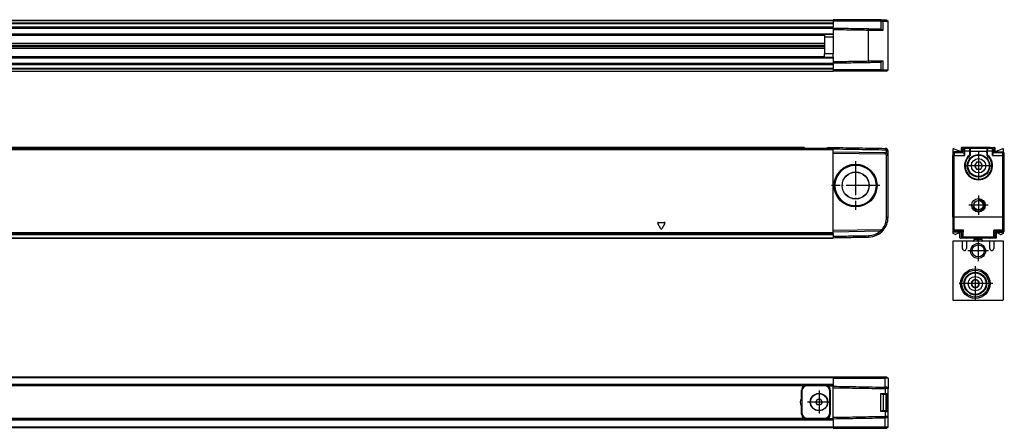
# Model space of a CAD drawing. Header units: millimetres. Extents: x -500 to 879, y -326 to 328.
# Tile 19 of 19: x 529 to 879, y 72 to 217. Entities that reach past the tile are written whole.
import ezdxf

# ---------------------------------------------------------------- set-up
doc = ezdxf.new("R2010")
doc.units = ezdxf.units.MM
doc.linetypes.add('DOT_CENTER', pattern=[14, 12, -1, 0, -1])
doc.layers.add('1', color=7, linetype='Continuous')

# ---------------------------------------------------------------- blocks, each defined once
blk = doc.blocks.new('REGLA_S-520-T__1', base_point=(179.5, 198.35))
at = {"color": 7, "linetype": 'Continuous'}
for p, q in [((818, 216.35), (289, 216.35)), ((289, 213.81), (818, 213.81)), ((835.05, 216.65), (818, 216.65)), ((818, 216.35), (818, 216.65)), ((818, 216.25), (818, 216.35)), ((818, 216.25), (818, 216.15)), ((835.06, 216.15), (818, 216.15)), ((818, 216.15), (818, 215.53)), ((818, 215.53), (818, 215.35)), ((818, 215.35), (818, 214.09)), ((818, 213.81), (818, 214.09)), ((818, 213.81), (818, 213.7)), ((818, 213.7), (818, 213.61)), ((818, 213.61), (818, 213.2)), ((834.74, 213.41), (835.06, 213.19)), ((835.05, 216.65), (835.42, 216.65)), ((835.06, 216.15), (835.8, 216.15)), ((835.42, 216.65), (837, 216.65)), ((835.8, 216.15), (837.5, 216.15)), ((837, 216.65), (837.5, 216.15)), ((837.5, 198.85), (837.5, 216.15)), ((818, 211.38), (289, 211.38)), ((815, 211.38), (815, 210.43)), ((818, 210.45), (815, 210.43)), ((815, 210.43), (815, 204.57)), ((818, 213.2), (818, 211.58)), ((818, 211.38), (818, 211.58)), ((818, 211.38), (818, 210.45)), ((289, 208.3), (815, 208.3)), ((289, 207.64), (815, 207.64)), ((815, 207.35), (289, 207.35)), ((815, 207.06), (289, 207.06)), ((815, 206.4), (289, 206.4)), ((289, 203.32), (818, 203.32)), ((815, 203.32), (815, 204.57)), ((818, 204.55), (815, 204.57)), ((818, 203.32), (818, 204.55)), ((818, 203.32), (818, 203.12)), ((818, 203.12), (818, 201.8)), ((818, 200.89), (289, 200.89)), ((818, 201.8), (818, 201.3)), ((818, 201.3), (818, 201.09)), ((818, 200.89), (818, 201.09)), ((818, 200.89), (818, 200.61)), ((818, 200.61), (818, 199.35)), ((818, 199.17), (818, 199.35)), ((834.74, 201.59), (835.06, 201.81)), ((289, 198.35), (818, 198.35)), ((818, 199.17), (818, 198.85)), ((835.06, 198.85), (818, 198.85)), ((818, 198.85), (818, 198.45)), ((818, 198.45), (818, 198.4)), ((818, 198.4), (818.05, 198.4)), ((818, 198.4), (818, 198.35)), ((818.05, 198.4), (818.05, 198.35)), ((835.05, 198.35), (818.05, 198.35)), ((835.42, 198.35), (835.05, 198.35)), ((835.06, 198.85), (835.8, 198.85)), ((837, 198.35), (835.42, 198.35)), ((835.8, 198.85), (837.5, 198.85)), ((837, 198.35), (837.5, 198.85))]:
    blk.add_line(p, q, dxfattribs=at)
at = {"color": 3, "linetype": 'Continuous'}
for p, q in [((818, 216.25), (289, 216.25)), ((289, 215.53), (818, 215.53)), ((289, 215.35), (818, 215.35)), ((289, 214.09), (818, 214.09)), ((289, 213.61), (818, 213.61)), ((830.62, 212.98), (830.62, 213.48)), ((835.05, 216.65), (835.06, 216.15)), ((835.06, 213.19), (835.06, 216.15)), ((835.8, 216.15), (835.42, 216.65)), ((835.8, 212.89), (835.8, 216.15)), ((818, 211.58), (289, 211.58)), ((289, 211.24), (815, 211.24)), ((815, 211.04), (289, 211.04)), ((818, 210.45), (818, 204.55)), ((830.62, 202.02), (830.62, 212.98)), ((289, 203.66), (815, 203.66)), ((815, 203.46), (289, 203.46)), ((289, 203.12), (818, 203.12)), ((818, 201.09), (289, 201.09)), ((818, 200.61), (289, 200.61)), ((818, 199.35), (289, 199.35)), ((830.62, 202.02), (830.62, 201.52)), ((835.06, 198.85), (835.06, 201.81)), ((835.8, 198.85), (835.8, 202.11)), ((818, 199.17), (289, 199.17)), ((289, 198.45), (818, 198.45)), ((835.05, 198.35), (835.06, 198.85)), ((835.42, 198.35), (835.8, 198.85))]:
    blk.add_line(p, q, dxfattribs=at)
at = {"color": 7, "linetype": 'Continuous'}
for points, knots in [([(818, 213.7), (819.05, 213.68), (821.15, 213.65), (824.31, 213.59), (827.46, 213.53), (829.57, 213.5), (830.62, 213.48)], [0, 0, 0, 0, 3.15166, 6.30332, 9.463578, 12.623077, 12.623077, 12.623077, 12.623077]), ([(830.62, 213.48), (831.07, 213.47), (831.95, 213.46), (833.09, 213.44), (834.01, 213.42), (834.5, 213.41), (834.74, 213.41)], [0, 0, 0, 0, 1.348748, 2.635871, 3.411692, 4.119118, 4.119118, 4.119118, 4.119118]), ([(818, 213.2), (819.05, 213.18), (821.15, 213.15), (824.31, 213.09), (827.46, 213.03), (829.57, 213), (830.62, 212.98)], [0, 0, 0, 0, 3.15166, 6.30332, 9.463704, 12.624084, 12.624084, 12.624084, 12.624084]), ([(830.62, 212.98), (831.11, 212.97), (832.05, 212.96), (833.4, 212.93), (834.61, 212.91), (835.35, 212.9), (835.69, 212.89)], [0, 0, 0, 0, 1.45285, 2.839722, 4.039971, 5.07247, 5.07247, 5.07247, 5.07247]), ([(835.69, 212.89), (835.65, 212.91), (835.56, 212.93), (835.43, 212.98), (835.26, 213.06), (835.13, 213.14), (835.06, 213.19)], [0, 0, 0, 0, 0.147767, 0.2645368, 0.4350967, 0.7069591, 0.7069591, 0.7069591, 0.7069591]), ([(835.69, 212.89), (835.71, 212.89), (835.75, 212.89), (835.78, 212.89), (835.8, 212.89)], [0, 0, 0, 0, 0.0523112, 0.1039865, 0.1039865, 0.1039865, 0.1039865]), ([(818, 201.8), (819.05, 201.82), (821.15, 201.85), (824.31, 201.91), (827.46, 201.97), (829.57, 202), (830.62, 202.02)], [0, 0, 0, 0, 3.15166, 6.30332, 9.463704, 12.624084, 12.624084, 12.624084, 12.624084]), ([(818, 201.3), (819.05, 201.32), (821.15, 201.35), (824.31, 201.41), (827.46, 201.47), (829.57, 201.5), (830.62, 201.52)], [0, 0, 0, 0, 3.15166, 6.30332, 9.463578, 12.623077, 12.623077, 12.623077, 12.623077]), ([(830.62, 202.02), (831.11, 202.03), (832.05, 202.04), (833.4, 202.07), (834.61, 202.09), (835.36, 202.1), (835.71, 202.1)], [0, 0, 0, 0, 1.45285, 2.839722, 4.047794, 5.085555, 5.085555, 5.085555, 5.085555]), ([(830.62, 201.52), (831.07, 201.53), (831.95, 201.54), (833.09, 201.56), (834.01, 201.58), (834.5, 201.59), (834.74, 201.59)], [0, 0, 0, 0, 1.348748, 2.635871, 3.411692, 4.119118, 4.119118, 4.119118, 4.119118]), ([(835.06, 201.81), (835.11, 201.84), (835.23, 201.92), (835.41, 202.01), (835.58, 202.07), (835.67, 202.09), (835.71, 202.1)], [0, 0, 0, 0, 0.1862189, 0.442405, 0.588963, 0.7176325, 0.7176325, 0.7176325, 0.7176325]), ([(835.71, 202.1), (835.71, 202.1), (835.73, 202.11), (835.75, 202.11), (835.77, 202.11), (835.79, 202.11), (835.8, 202.11)], [0, 0, 0, 0, 0.02214922, 0.04363428, 0.06726624, 0.09004995, 0.09004995, 0.09004995, 0.09004995])]:
    blk.add_open_spline(points, degree=3, knots=knots, dxfattribs=at)
blk = doc.blocks.new('REGLA_S2-520-T__3', base_point=(179.5, 198.35))
blk.add_blockref('REGLA_S-520-T__1', (179.5, 198.35))
blk = doc.blocks.new('Bottom4', base_point=(283.5, 207.5))
blk.add_blockref('REGLA_S2-520-T__3', (179.5, 198.35))
blk = doc.blocks.new('REGLA_S-520-T__5', base_point=(179.5, 139.15))
at = {"color": 7, "linetype": 'Continuous'}
for p, q in [((807.54, 171.35), (209.46, 171.35)), ((816.26, 171.35), (818, 171.35)), ((818, 171.35), (818, 171.15)), ((199, 170.85), (818, 170.85)), ((807.83, 171.15), (807.83, 170.86)), ((807.83, 171.15), (808.9, 171.15)), ((808.9, 171.15), (814.9, 171.15)), ((814.9, 171.15), (815.97, 171.15)), ((815.97, 171.15), (815.97, 170.86)), ((818, 171.15), (818, 170.85)), ((818, 170.85), (818, 170.66)), ((818, 169.85), (818, 170.66)), ((818, 169.85), (836.52, 169.53)), ((818, 169.35), (818, 169.85)), ((818, 141.85), (818, 169.35)), ((818, 169.35), (836.51, 169.03)), ((837, 146.57), (837, 168.53)), ((837.5, 168.53), (837.5, 170.03)), ((837.5, 146.57), (837.5, 168.53)), ((199, 140.43), (818, 140.43)), ((835.05, 142.15), (818, 141.85)), ((818, 141.35), (818, 141.85)), ((834.74, 141.64), (818, 141.35)), ((818, 141.05), (818, 141.35)), ((818, 140.88), (818, 141.05)), ((818, 140.88), (818, 140.46)), ((818, 140.46), (818, 140.43)), ((818, 140.43), (818, 139.85)), ((835.06, 141.65), (834.74, 141.64)), ((199, 139.15), (818, 139.15)), ((818, 139.85), (818, 139.35)), ((818, 139.35), (818, 139.15))]:
    blk.add_line(p, q, dxfattribs=at)
at = {"color": 3, "linetype": 'Continuous'}
for p, q in [((199, 170.66), (818, 170.66)), ((807.83, 171.15), (209.17, 171.15)), ((808.9, 170.86), (808.9, 171.15)), ((814.9, 170.86), (814.9, 171.15)), ((815.97, 171.15), (818, 171.15)), ((836.52, 171.03), (836.51, 170.53)), ((836.51, 169.03), (836.52, 169.53)), ((837.5, 170.03), (837, 170.03)), ((837.5, 168.53), (837, 168.53)), ((756.78, 142.53), (755.72, 144.37)), ((755.93, 144.75), (758.07, 144.75)), ((758.28, 144.37), (757.22, 142.53)), ((837, 146.57), (837.5, 146.57)), ((818, 141.05), (199, 141.05)), ((818, 140.88), (199, 140.88)), ((199, 140.46), (818, 140.46)), ((830.62, 139.57), (830.62, 140.07)), ((835.05, 142.15), (835.06, 141.65)), ((835.8, 141.99), (835.42, 142.32)), ((199, 139.35), (818, 139.35))]:
    blk.add_line(p, q, dxfattribs=at)
at = {"color": 7, "linetype": 'Continuous'}
for radius in [7.61, 7.35, 7.25, 4.8, 4.75]:
    blk.add_circle((826, 157.85), radius, dxfattribs=at)
for centre, radius, start, end in [((836.5, 170.03), 0.5, 0.0047, 88.4923), ((836.5, 168.53), 0.5, 0, 89), ((836.5, 170.03), 1, 360, 89), ((836.5, 168.53), 1, 59.995, 89), ((836.5, 168.53), 1, 0, 59.995), ((830.5, 146.57), 6.5, 319.1858, 360), ((830.5, 146.57), 7, 319.1858, 360), ((830.5, 146.57), 7, 271, 319.1858), ((830.5, 146.57), 6.5, 271.0675, 310.7109), ((835.04, 142.65), 0.5, 271, 319.1858), ((835.04, 142.65), 1, 271, 319.1858)]:
    blk.add_arc(centre, radius, start, end, dxfattribs=at)
at = {"color": 3, "linetype": 'Continuous'}
for centre, start, end in [((755.93, 144.5), 90, 210), ((758.07, 144.5), 330, 90), ((757, 142.65), 210, 330)]:
    blk.add_arc(centre, 0.25, start, end, dxfattribs=at)
at = {"color": 7, "linetype": 'Continuous'}
for points, knots in [([(807.83, 171.15), (807.82, 171.18), (807.8, 171.25), (807.72, 171.3), (807.63, 171.34), (807.57, 171.35), (807.54, 171.35)], [0, 0, 0, 0, 0.0950945, 0.2040772, 0.2937684, 0.3846964, 0.3846964, 0.3846964, 0.3846964]), ([(815.97, 171.15), (815.98, 171.18), (816, 171.25), (816.08, 171.3), (816.17, 171.34), (816.23, 171.35), (816.26, 171.35)], [0, 0, 0, 0, 0.0950975, 0.204084, 0.2937718, 0.3846962, 0.3846962, 0.3846962, 0.3846962]), ([(818, 171.35), (819.54, 171.32), (822.63, 171.27), (827.25, 171.19), (831.88, 171.11), (834.97, 171.05), (836.52, 171.03)], [0, 0, 0, 0, 4.625706, 9.251412, 13.885843, 18.520274, 18.520274, 18.520274, 18.520274]), ([(818, 170.85), (819.54, 170.82), (822.63, 170.77), (827.25, 170.69), (831.88, 170.61), (834.97, 170.55), (836.51, 170.53)], [0, 0, 0, 0, 4.625706, 9.251412, 13.88531, 18.516016, 18.516016, 18.516016, 18.516016]), ([(837, 169.39), (837, 169.5), (837, 169.71), (837, 169.92), (837, 170.03)], [0, 0, 0, 0, 0.3170095, 0.6340198, 0.6340198, 0.6340198, 0.6340198]), ([(818, 139.85), (819.05, 139.87), (821.15, 139.91), (824.31, 139.96), (827.46, 140.02), (829.57, 140.05), (830.62, 140.07)], [0, 0, 0, 0, 3.15166, 6.30332, 9.463578, 12.623078, 12.623078, 12.623078, 12.623078]), ([(818, 139.35), (819.05, 139.37), (821.15, 139.41), (824.31, 139.46), (827.46, 139.52), (829.57, 139.55), (830.62, 139.57)], [0, 0, 0, 0, 3.15166, 6.30332, 9.463705, 12.62409, 12.62409, 12.62409, 12.62409])]:
    blk.add_open_spline(points, degree=3, knots=knots, dxfattribs=at)
at = {"layer": '1', "color": 2, "linetype": 'DOT_CENTER'}
for p, q in [((826, 166.46), (826, 149.24)), ((834.61, 157.85), (817.39, 157.85))]:
    blk.add_line(p, q, dxfattribs=at)
blk = doc.blocks.new('REGLA_S2-520-T__6', base_point=(179.5, 117.05))
blk.add_blockref('REGLA_S-520-T__5', (179.5, 139.15))
blk = doc.blocks.new('Front4', base_point=(283.5, 144.2))
blk.add_blockref('REGLA_S2-520-T__6', (179.5, 117.05))
blk = doc.blocks.new('REGLA_S-520-T__16', base_point=(860.5, 139.15))
at = {"color": 7, "linetype": 'Continuous'}
for p, q in [((864.4, 171.35), (863.7, 171.35)), ((863.9, 170.85), (864.4, 171.35)), ((873.75, 171.35), (864.4, 171.35)), ((873.75, 171.35), (874.9, 171.35)), ((875.4, 170.85), (874.9, 171.35)), ((874.9, 171.35), (875.3, 171.35)), ((860.5, 170.66), (860.5, 169.35)), ((861, 169.85), (860.5, 169.35)), ((860.5, 169.35), (860.5, 169.03)), ((860.5, 169.03), (860.5, 168.53)), ((860.5, 146.57), (860.5, 168.53)), ((863.23, 169.95), (860.77, 170.84)), ((863.9, 169.85), (861, 169.85)), ((861, 169.85), (861, 169.53)), ((861, 169.53), (861, 168.53)), ((861, 146.57), (861, 168.53)), ((863.5, 171.15), (863.5, 170.14)), ((863.9, 170.85), (863.9, 169.85)), ((863.9, 169.85), (864.22, 169.53)), ((866.65, 170.83), (866.65, 170.05)), ((866.65, 170.05), (866.65, 170.03)), ((866.65, 170.03), (866.65, 168.66)), ((866.65, 168.63), (866.65, 168.66)), ((872.65, 170.83), (872.65, 170.05)), ((872.65, 170.05), (872.65, 170.03)), ((872.66, 168.66), (872.65, 170.03)), ((872.66, 168.66), (872.65, 168.63)), ((875.4, 169.85), (875.08, 169.53)), ((875.4, 170.85), (875.4, 169.85)), ((875.4, 169.85), (878.3, 169.85)), ((875.5, 170.14), (875.5, 171.15)), ((878.23, 170.84), (875.77, 169.95)), ((878.3, 169.53), (878.3, 169.85)), ((878.5, 169.65), (878.3, 169.85)), ((878.3, 168.53), (878.3, 169.53)), ((878.3, 146.57), (878.3, 168.53)), ((878.5, 169.65), (878.5, 170.66)), ((878.8, 169.35), (878.5, 169.65)), ((878.8, 169.03), (878.8, 169.35)), ((878.8, 168.53), (878.8, 169.03)), ((878.8, 146.57), (878.8, 168.53)), ((868.34, 165.08), (868.21, 164.85)), ((868.21, 164.85), (868.34, 164.62)), ((868.37, 165.13), (868.34, 165.08)), ((868.34, 164.62), (868.37, 164.57)), ((868.77, 165.82), (868.37, 165.13)), ((868.37, 164.57), (868.77, 163.88)), ((868.79, 165.87), (868.77, 165.82)), ((868.93, 166.1), (868.79, 165.87)), ((869.2, 166.1), (868.93, 166.1)), ((869.25, 166.1), (869.2, 166.1)), ((870.05, 166.1), (869.25, 166.1)), ((870.1, 166.1), (870.05, 166.1)), ((870.37, 166.1), (870.1, 166.1)), ((870.51, 165.87), (870.37, 166.1)), ((870.53, 165.82), (870.51, 165.87)), ((870.93, 165.13), (870.53, 165.82)), ((870.53, 163.88), (870.93, 164.57)), ((870.96, 165.08), (870.93, 165.13)), ((870.93, 164.57), (870.96, 164.62)), ((871.09, 164.85), (870.96, 165.08)), ((870.96, 164.62), (871.09, 164.85)), ((868.77, 163.88), (868.79, 163.83)), ((868.79, 163.83), (868.93, 163.6)), ((868.93, 163.6), (869.2, 163.6)), ((869.2, 163.6), (869.25, 163.6)), ((869.25, 163.6), (870.05, 163.6)), ((870.05, 163.6), (870.1, 163.6)), ((870.1, 163.6), (870.37, 163.6)), ((870.37, 163.6), (870.51, 163.83)), ((870.51, 163.83), (870.53, 163.88)), ((860.5, 146.57), (860.5, 142.32)), ((861, 141.99), (861, 146.57)), ((878.3, 141.99), (878.3, 146.57)), ((878.8, 142.32), (878.8, 146.57)), ((860.5, 142.32), (860.5, 142.15)), ((860.5, 142.15), (860.5, 141.85)), ((860.5, 141.85), (860.5, 141.05)), ((860.5, 141.85), (861, 141.35)), ((861.32, 140.46), (860.6, 140.88)), ((861, 141.65), (861, 141.99)), ((861, 141.65), (861, 141.35)), ((863.45, 141.35), (861, 141.35)), ((862.76, 141.04), (861.5, 140.45)), ((863.04, 139.35), (863.04, 140.85)), ((863.45, 141.35), (863.74, 141.64)), ((863.45, 141.35), (863.45, 139.85)), ((875.85, 141.35), (875.56, 141.64)), ((875.85, 141.35), (875.85, 139.85)), ((875.85, 141.35), (878.3, 141.35)), ((875.96, 140.85), (875.96, 139.35)), ((877.5, 140.45), (876.24, 141.04)), ((878.4, 140.88), (877.68, 140.46)), ((878.3, 141.65), (878.3, 141.99)), ((878.3, 141.35), (878.3, 141.65)), ((878.5, 141.55), (878.3, 141.35)), ((878.8, 141.85), (878.5, 141.55)), ((878.5, 141.05), (878.5, 141.55)), ((878.8, 142.15), (878.8, 142.32)), ((878.8, 141.85), (878.8, 142.15)), ((865.27, 139.15), (863.24, 139.15)), ((863.95, 139.35), (863.45, 139.85)), ((863.95, 139.35), (865.47, 139.35)), ((865.47, 139.35), (873.53, 139.35)), ((873.53, 139.35), (875.35, 139.35)), ((875.76, 139.15), (873.73, 139.15)), ((875.35, 139.35), (875.85, 139.85))]:
    blk.add_line(p, q, dxfattribs=at)
at = {"color": 3, "linetype": 'Continuous'}
for p, q in [((860.5, 169.03), (861, 169.53)), ((860.5, 168.53), (861, 168.53)), ((861, 169.53), (864.22, 169.53)), ((861, 168.53), (864.74, 168.53)), ((864.72, 171.03), (864.22, 170.53)), ((864.74, 170.03), (864.23, 170.03)), ((866.45, 171.03), (864.72, 171.03)), ((866.45, 170.03), (864.74, 170.03)), ((866.45, 171.05), (872.85, 171.05)), ((866.45, 171.03), (866.45, 171.05)), ((866.45, 171.03), (866.45, 170.03)), ((866.45, 170.03), (866.45, 168.66)), ((866.6, 168.59), (866.54, 168.55)), ((866.58, 168.51), (866.63, 168.57)), ((866.6, 168.59), (866.59, 168.66)), ((866.6, 168.59), (866.63, 168.57)), ((866.63, 168.57), (866.65, 168.63)), ((866.65, 170.05), (872.65, 170.05)), ((872.65, 168.63), (872.67, 168.57)), ((872.7, 168.59), (872.67, 168.57)), ((872.67, 168.57), (872.72, 168.51)), ((872.7, 168.59), (872.71, 168.66)), ((872.7, 168.59), (872.76, 168.55)), ((872.85, 171.05), (872.85, 171.03)), ((872.85, 171.03), (872.85, 170.03)), ((874.58, 171.03), (872.85, 171.03)), ((872.85, 168.66), (872.85, 170.03)), ((874.56, 170.03), (872.85, 170.03)), ((874.56, 170.03), (875.07, 170.03)), ((874.56, 168.53), (878.3, 168.53)), ((874.58, 171.03), (875.08, 170.53)), ((875.08, 169.53), (878.3, 169.53)), ((878.3, 169.53), (878.8, 169.03)), ((878.3, 168.53), (878.8, 168.53)), ((860.5, 146.57), (861, 146.57)), ((878.3, 146.57), (861, 146.57)), ((878.8, 146.57), (878.3, 146.57)), ((860.5, 142.32), (861, 141.99)), ((860.5, 142.15), (861, 141.65)), ((864.26, 141.99), (861, 141.99)), ((863.74, 141.64), (861, 141.65)), ((864.17, 139.57), (863.67, 140.07)), ((863.74, 141.64), (863.96, 141.65)), ((878.3, 141.99), (875.04, 141.99)), ((875.13, 139.57), (875.63, 140.07)), ((875.56, 141.64), (875.34, 141.65)), ((878.3, 141.65), (875.56, 141.64)), ((878.8, 142.32), (878.3, 141.99)), ((878.8, 142.15), (878.3, 141.65)), ((875.13, 139.57), (864.17, 139.57))]:
    blk.add_line(p, q, dxfattribs=at)
at = {"color": 7, "linetype": 'Continuous'}
for centre, radius in [((869.65, 164.85), 4), ((869.65, 164.85), 3.8), ((869.65, 164.85), 2.55), ((869.65, 150.85), 2.4), ((869.65, 150.85), 1.65)]:
    blk.add_circle(centre, radius, dxfattribs=at)
for centre, radius, start, end in [((863.7, 171.15), 0.2, 90, 180), ((875.3, 171.15), 0.2, 360, 90), ((860.7, 170.66), 0.2, 70, 180), ((863.3, 170.14), 0.2, 250, 0), ((863.74, 168.52), 0.998, 0.2188, 60.6459), ((869.65, 164.85), 4.77, 130.0374, 49.963), ((869.65, 164.85), 4.75, 130.2759, 49.7241), ((866.44, 170.85), 0.209, 359.6583, 87.4273), ((866.45, 168.63), 0.2, 310.2157, 0.0643), ((866.45, 170.84), 0.2, 357.5035, 2.4965), ((872.86, 170.85), 0.209, 92.5727, 180.3417), ((872.85, 170.84), 0.2, 177.5035, 182.4965), ((872.85, 168.63), 0.2, 179.9357, 229.7843), ((875.56, 168.52), 0.998, 119.3541, 179.7812), ((875.7, 170.14), 0.2, 180, 290), ((878.3, 170.66), 0.2, 0, 110), ((869.65, 164.85), 1.33, 169.962, 190.0379), ((869.65, 164.85), 1.31, 167.8641, 192.1358), ((869.65, 164.85), 1.31, 107.8639, 132.1359), ((869.65, 164.85), 1.33, 109.9619, 130.038), ((869.65, 164.85), 1.31, 47.8638, 72.1361), ((869.65, 164.85), 1.33, 49.9617, 70.0382), ((869.65, 164.85), 1.31, 347.8638, 12.1362), ((869.65, 164.85), 1.33, 349.9618, 10.0383), ((869.65, 164.85), 1.31, 227.8642, 252.136), ((869.65, 164.85), 1.33, 229.9621, 250.038), ((869.65, 164.85), 1.31, 287.864, 312.1362), ((869.65, 164.85), 1.33, 289.962, 310.0382), ((860.7, 141.05), 0.2, 180, 240), ((861.42, 140.63), 0.2, 240, 295), ((862.84, 140.85), 0.2, 0, 115), ((876.16, 140.85), 0.2, 65, 180), ((877.58, 140.63), 0.2, 245, 300), ((878.3, 141.05), 0.2, 300, 0), ((863.24, 139.35), 0.2, 180, 270), ((865.27, 139.35), 0.2, 270, 360), ((873.73, 139.35), 0.2, 180, 270), ((875.76, 139.35), 0.2, 270, 0)]:
    blk.add_arc(centre, radius, start, end, dxfattribs=at)
at = {"color": 3, "linetype": 'Continuous'}
for centre, radius, start, end in [((869.65, 164.85), 4.97, 130.0372, 49.9628), ((866.45, 170.83), 0.2, 5.1068, 90.1187), ((872.85, 170.83), 0.2, 89.8813, 174.8932)]:
    blk.add_arc(centre, radius, start, end, dxfattribs=at)
at = {"color": 7, "linetype": 'Continuous'}
for points, knots in [([(864.4, 171.35), (864.43, 171.32), (864.48, 171.27), (864.56, 171.19), (864.64, 171.11), (864.7, 171.05), (864.72, 171.03)], [0, 0, 0, 0, 0.114169, 0.2283381, 0.3427212, 0.4570969, 0.4570969, 0.4570969, 0.4570969]), ([(874.9, 171.35), (874.87, 171.32), (874.82, 171.27), (874.74, 171.19), (874.66, 171.11), (874.6, 171.05), (874.58, 171.03)], [0, 0, 0, 0, 0.114169, 0.2283381, 0.3429979, 0.4593104, 0.4593104, 0.4593104, 0.4593104]), ([(863.9, 170.85), (863.93, 170.82), (863.98, 170.77), (864.06, 170.69), (864.14, 170.61), (864.2, 170.55), (864.22, 170.53)], [0, 0, 0, 0, 0.114169, 0.2283381, 0.3427111, 0.4570159, 0.4570159, 0.4570159, 0.4570159]), ([(864.23, 170.03), (864.23, 170.09), (864.23, 170.21), (864.23, 170.34), (864.23, 170.44), (864.22, 170.49), (864.22, 170.53)], [0, 0, 0, 0, 0.1875059, 0.3486005, 0.3990349, 0.4999574, 0.4999574, 0.4999574, 0.4999574]), ([(864.22, 169.53), (864.23, 169.61), (864.23, 169.78), (864.23, 169.94), (864.23, 170.03)], [0, 0, 0, 0, 0.2501851, 0.5002643, 0.5002643, 0.5002643, 0.5002643]), ([(864.23, 169.39), (864.23, 169.41), (864.23, 169.44), (864.23, 169.49), (864.23, 169.51), (864.22, 169.52), (864.22, 169.53)], [0, 0, 0, 0, 0.0562239, 0.0977245, 0.1225993, 0.134224, 0.134224, 0.134224, 0.134224]), ([(864.74, 170.03), (864.74, 170.07), (864.74, 170.17), (864.74, 170.34), (864.74, 170.52), (864.74, 170.72), (864.73, 170.87), (864.73, 170.96), (864.73, 171.01), (864.72, 171.02), (864.72, 171.03)], [0, 0, 0, 0, 0.140114, 0.277951, 0.507517, 0.705284, 0.858762, 0.958853, 0.989249, 1.000271, 1.000271, 1.000271, 1.000271]), ([(874.56, 170.03), (874.56, 170.07), (874.56, 170.17), (874.56, 170.34), (874.56, 170.52), (874.56, 170.7), (874.57, 170.83), (874.57, 170.92), (874.57, 170.98), (874.57, 171.01), (874.57, 171.02), (874.58, 171.03)], [0, 0, 0, 0, 0.1401138, 0.2779513, 0.5075168, 0.7052841, 0.8132446, 0.8983475, 0.9588548, 0.9884057, 0.9985498, 0.9985498, 0.9985498, 0.9985498]), ([(875.07, 170.03), (875.07, 170.09), (875.07, 170.21), (875.07, 170.34), (875.07, 170.44), (875.08, 170.49), (875.08, 170.53)], [0, 0, 0, 0, 0.1875059, 0.3486005, 0.3990349, 0.4999574, 0.4999574, 0.4999574, 0.4999574]), ([(875.08, 169.53), (875.07, 169.61), (875.07, 169.78), (875.07, 169.94), (875.07, 170.03)], [0, 0, 0, 0, 0.2501851, 0.5002643, 0.5002643, 0.5002643, 0.5002643]), ([(875.07, 169.39), (875.07, 169.42), (875.07, 169.46), (875.07, 169.5), (875.08, 169.53)], [0, 0, 0, 0, 0.0669414, 0.1342792, 0.1342792, 0.1342792, 0.1342792]), ([(875.4, 170.85), (875.37, 170.82), (875.32, 170.77), (875.24, 170.69), (875.16, 170.61), (875.1, 170.55), (875.08, 170.53)], [0, 0, 0, 0, 0.114169, 0.2283381, 0.3427111, 0.4570159, 0.4570159, 0.4570159, 0.4570159]), ([(863.45, 139.85), (863.47, 139.87), (863.5, 139.91), (863.56, 139.96), (863.62, 140.02), (863.65, 140.05), (863.67, 140.07)], [0, 0, 0, 0, 0.0777013, 0.1554026, 0.2334028, 0.3113875, 0.3113875, 0.3113875, 0.3113875]), ([(863.67, 140.07), (863.67, 140.09), (863.69, 140.14), (863.69, 140.26), (863.71, 140.45), (863.72, 140.69), (863.73, 140.97), (863.73, 141.29), (863.74, 141.52), (863.74, 141.64)], [0, 0, 0, 0, 0.04976, 0.169215, 0.357923, 0.614931, 0.890363, 1.211074, 1.574754, 1.574754, 1.574754, 1.574754]), ([(864.26, 141.94), (864.25, 141.9), (864.24, 141.82), (864.17, 141.73), (864.08, 141.66), (864, 141.65), (863.96, 141.65)], [0, 0, 0, 0, 0.1426578, 0.2310278, 0.3263778, 0.4669927, 0.4669927, 0.4669927, 0.4669927]), ([(864.17, 139.57), (864.17, 139.59), (864.19, 139.65), (864.2, 139.77), (864.21, 139.98), (864.22, 140.25), (864.23, 140.59), (864.24, 140.99), (864.25, 141.45), (864.26, 141.77), (864.26, 141.94)], [0, 0, 0, 0, 0.052655, 0.180467, 0.382921, 0.65901, 0.998254, 1.39985, 1.860174, 2.375598, 2.375598, 2.375598, 2.375598]), ([(864.26, 141.94), (864.26, 141.95), (864.26, 141.97), (864.26, 141.99), (864.26, 141.99)], [0, 0, 0, 0, 0.0256188, 0.0513518, 0.0513518, 0.0513518, 0.0513518]), ([(875.04, 141.94), (875.04, 141.95), (875.04, 141.97), (875.04, 141.99), (875.04, 141.99)], [0, 0, 0, 0, 0.0256188, 0.0513518, 0.0513518, 0.0513518, 0.0513518]), ([(875.34, 141.65), (875.3, 141.65), (875.22, 141.66), (875.13, 141.73), (875.06, 141.82), (875.05, 141.9), (875.04, 141.94)], [0, 0, 0, 0, 0.1406149, 0.2359649, 0.3243349, 0.4669927, 0.4669927, 0.4669927, 0.4669927]), ([(875.13, 139.57), (875.13, 139.59), (875.11, 139.65), (875.1, 139.77), (875.09, 139.98), (875.08, 140.25), (875.07, 140.59), (875.06, 140.99), (875.05, 141.45), (875.04, 141.77), (875.04, 141.94)], [0, 0, 0, 0, 0.052655, 0.180467, 0.382921, 0.65901, 0.998254, 1.39985, 1.860174, 2.375598, 2.375598, 2.375598, 2.375598]), ([(875.63, 140.07), (875.63, 140.09), (875.61, 140.14), (875.61, 140.26), (875.59, 140.45), (875.58, 140.69), (875.57, 140.97), (875.57, 141.29), (875.56, 141.52), (875.56, 141.64)], [0, 0, 0, 0, 0.04976, 0.169215, 0.357923, 0.614931, 0.890363, 1.211074, 1.574754, 1.574754, 1.574754, 1.574754]), ([(875.85, 139.85), (875.83, 139.87), (875.8, 139.91), (875.74, 139.96), (875.68, 140.02), (875.65, 140.05), (875.63, 140.07)], [0, 0, 0, 0, 0.0777013, 0.1554026, 0.2334028, 0.3113875, 0.3113875, 0.3113875, 0.3113875]), ([(863.95, 139.35), (863.97, 139.37), (864, 139.41), (864.06, 139.46), (864.12, 139.52), (864.15, 139.55), (864.17, 139.57)], [0, 0, 0, 0, 0.0777875, 0.1555749, 0.2335499, 0.3113578, 0.3113578, 0.3113578, 0.3113578]), ([(875.35, 139.35), (875.33, 139.37), (875.3, 139.41), (875.24, 139.46), (875.18, 139.52), (875.15, 139.55), (875.13, 139.57)], [0, 0, 0, 0, 0.0777875, 0.1555749, 0.2335499, 0.3113578, 0.3113578, 0.3113578, 0.3113578])]:
    blk.add_open_spline(points, degree=3, knots=knots, dxfattribs=at)
for points in [[(864.74, 168.53), (864.74, 168.65), (864.74, 168.9), (864.74, 169.28), (864.74, 169.65), (864.74, 169.9), (864.74, 170.03)], [(874.56, 168.53), (874.56, 168.65), (874.56, 168.9), (874.56, 169.28), (874.56, 169.65), (874.56, 169.9), (874.56, 170.03)]]:
    blk.add_open_spline(points, degree=3, dxfattribs=at)
at = {"color": 3, "linetype": 'Continuous'}
for points, knots in [([(866.65, 170.03), (866.64, 170.03), (866.62, 170.03), (866.58, 170.03), (866.52, 170.03), (866.48, 170.03), (866.45, 170.03)], [0, 0, 0, 0, 0.0292893, 0.0585786, 0.1198927, 0.2, 0.2, 0.2, 0.2]), ([(866.45, 168.66), (866.46, 168.65), (866.47, 168.63), (866.5, 168.6), (866.52, 168.58), (866.53, 168.56), (866.54, 168.55)], [0, 0, 0, 0, 0.0386081, 0.0757296, 0.109934, 0.1401818, 0.1401818, 0.1401818, 0.1401818]), ([(866.59, 168.66), (866.58, 168.66), (866.56, 168.66), (866.53, 168.66), (866.49, 168.66), (866.46, 168.66), (866.45, 168.66)], [0, 0, 0, 0, 0.0304793, 0.0648848, 0.1024611, 0.1414214, 0.1414214, 0.1414214, 0.1414214]), ([(866.54, 168.55), (866.55, 168.55), (866.55, 168.54), (866.56, 168.52), (866.57, 168.51), (866.58, 168.51), (866.58, 168.51)], [0, 0, 0, 0, 0.02351597, 0.03325422, 0.05649766, 0.05981815, 0.05981815, 0.05981815, 0.05981815]), ([(866.58, 168.51), (866.58, 168.51), (866.58, 168.5), (866.58, 168.49), (866.58, 168.48), (866.58, 168.48), (866.58, 168.47)], [0, 0, 0, 0, 0.00104495, 0.00835958, 0.02410152, 0.03149893, 0.03149893, 0.03149893, 0.03149893]), ([(866.65, 168.66), (866.65, 168.66), (866.64, 168.66), (866.63, 168.66), (866.62, 168.66), (866.6, 168.66), (866.59, 168.66)], [0, 0, 0, 0, 0.00507466, 0.01014933, 0.03322462, 0.05857865, 0.05857865, 0.05857865, 0.05857865]), ([(872.85, 170.03), (872.82, 170.03), (872.78, 170.03), (872.72, 170.03), (872.68, 170.03), (872.66, 170.03), (872.65, 170.03)], [0, 0, 0, 0, 0.0801178, 0.1414214, 0.1707107, 0.2, 0.2, 0.2, 0.2]), ([(872.71, 168.66), (872.7, 168.66), (872.69, 168.66), (872.67, 168.66), (872.66, 168.66), (872.66, 168.66), (872.66, 168.66)], [0, 0, 0, 0, 0.02472124, 0.04335465, 0.04842932, 0.05350398, 0.05350398, 0.05350398, 0.05350398]), ([(872.85, 168.66), (872.84, 168.66), (872.81, 168.66), (872.77, 168.66), (872.74, 168.66), (872.72, 168.66), (872.71, 168.66)], [0, 0, 0, 0, 0.0389588, 0.0765366, 0.1109401, 0.1414214, 0.1414214, 0.1414214, 0.1414214]), ([(872.72, 168.51), (872.72, 168.51), (872.73, 168.51), (872.73, 168.52), (872.74, 168.53), (872.75, 168.54), (872.76, 168.55)], [0, 0, 0, 0, 0.0020264, 0.0162112, 0.03111673, 0.05978769, 0.05978769, 0.05978769, 0.05978769]), ([(872.72, 168.47), (872.72, 168.48), (872.72, 168.48), (872.72, 168.49), (872.72, 168.5), (872.72, 168.51), (872.72, 168.51)], [0, 0, 0, 0, 0.0073991, 0.02315288, 0.03047641, 0.03152263, 0.03152263, 0.03152263, 0.03152263]), ([(872.76, 168.55), (872.77, 168.56), (872.78, 168.58), (872.8, 168.6), (872.83, 168.63), (872.84, 168.65), (872.85, 168.66)], [0, 0, 0, 0, 0.0302482, 0.0644522, 0.1015654, 0.1401818, 0.1401818, 0.1401818, 0.1401818])]:
    blk.add_open_spline(points, degree=3, knots=knots, dxfattribs=at)
at = {"layer": '1', "color": 2, "linetype": 'DOT_CENTER'}
for p, q in [((869.65, 169.85), (869.65, 159.85)), ((874.65, 164.85), (864.65, 164.85)), ((869.65, 154.25), (869.65, 147.45)), ((873.05, 150.85), (866.25, 150.85))]:
    blk.add_line(p, q, dxfattribs=at)
at = {"layer": '1', "color": 30, "linetype": 'Continuous'}
blk.add_arc((869.65, 150.85), 2, 175, 95, dxfattribs=at)
blk = doc.blocks.new('CABEZA_ROSCADA_REGLA_S__17', base_point=(860.5, 117.05))
at = {"color": 7, "linetype": 'Continuous'}
for p, q in [((863.95, 138.15), (860.5, 138.15)), ((860.5, 138.15), (860.5, 117.35)), ((863.95, 135.49), (863.95, 138.15)), ((865.35, 138.15), (863.95, 138.15)), ((865.35, 138.15), (865.35, 135.49)), ((867.65, 138.15), (865.35, 138.15)), ((868.86, 138.15), (867.65, 138.15)), ((868.15, 139.35), (868.15, 138.74)), ((868.15, 138.65), (868.15, 138.74)), ((870.12, 138.15), (868.86, 138.15)), ((871.35, 138.15), (870.12, 138.15)), ((870.85, 138.74), (870.85, 139.35)), ((870.85, 138.74), (870.85, 138.65)), ((873.65, 138.15), (871.35, 138.15)), ((873.65, 135.49), (873.65, 138.15)), ((875.05, 138.15), (873.65, 138.15)), ((875.05, 138.15), (875.05, 135.49)), ((878.5, 138.15), (875.05, 138.15)), ((878.5, 117.35), (878.5, 138.15)), ((867.24, 123.37), (867.05, 123.05)), ((867.05, 123.05), (867.24, 122.73)), ((867.78, 124.31), (867.6, 123.98)), ((868.14, 124.3), (867.78, 124.31)), ((869.23, 124.31), (868.86, 124.3)), ((869.4, 123.98), (869.23, 124.31)), ((869.95, 123.05), (869.76, 123.37)), ((869.76, 122.73), (869.95, 123.05)), ((867.6, 122.12), (867.78, 121.79)), ((867.78, 121.79), (868.14, 121.8)), ((868.86, 121.8), (869.23, 121.79)), ((869.23, 121.79), (869.4, 122.12)), ((860.8, 117.05), (860.5, 117.35)), ((878.2, 117.05), (860.8, 117.05)), ((878.5, 117.35), (878.2, 117.05))]:
    blk.add_line(p, q, dxfattribs=at)
at = {"color": 3, "linetype": 'Continuous'}
for p, q in [((869.35, 138.74), (868.15, 138.74)), ((869.35, 139.35), (869.35, 138.74)), ((869.64, 139.35), (869.64, 138.74)), ((870.85, 138.74), (869.64, 138.74))]:
    blk.add_line(p, q, dxfattribs=at)
at = {"color": 7, "linetype": 'Continuous'}
for centre, radius in [((869.5, 134.65), 2.65), ((869.5, 134.65), 2.15), ((868.5, 123.05), 5.25), ((868.5, 123.05), 4.75), ((868.5, 123.05), 4), ((868.5, 123.05), 3.8), ((868.5, 123.05), 2.55), ((868.5, 123.05), 0.05)]:
    blk.add_circle(centre, radius, dxfattribs=at)
for centre, radius, start, end in [((867.65, 138.65), 0.5, 270, 0), ((871.35, 138.65), 0.5, 180, 270), ((864.65, 135.49), 0.7, 180, 0), ((874.35, 135.49), 0.7, 180, 0), ((868.5, 123.05), 1.45, 120, 180), ((868.5, 123.05), 1.45, 180, 240), ((868.5, 123.05), 1.3, 165.9424, 194.0576), ((868.5, 123.05), 1.3, 134.0576, 165.9424), ((868.5, 123.05), 1.3, 194.0576, 225.9424), ((868.5, 123.05), 1.3, 105.9424, 134.0576), ((868.5, 123.05), 1.45, 60, 120), ((868.5, 123.05), 1.3, 74.0576, 105.9424), ((868.5, 123.05), 1.3, 45.9424, 74.0576), ((868.5, 123.05), 1.45, 0, 60), ((868.5, 123.05), 1.45, 300, 0), ((868.5, 123.05), 1.3, 14.0576, 45.9424), ((868.5, 123.05), 1.3, 314.0576, 345.9424), ((868.5, 123.05), 1.3, 345.9424, 14.0576), ((868.5, 123.05), 1.3, 225.9424, 254.0576), ((868.5, 123.05), 1.45, 240, 300), ((868.5, 123.05), 1.3, 254.0576, 285.9424), ((868.5, 123.05), 1.3, 285.9424, 314.0576)]:
    blk.add_arc(centre, radius, start, end, dxfattribs=at)
at = {"color": 3, "linetype": 'Continuous'}
for points, knots in [([(869.35, 138.74), (869.35, 138.67), (869.36, 138.52), (869.25, 138.32), (869.08, 138.18), (868.93, 138.16), (868.86, 138.15)], [0, 0, 0, 0, 0.2169612, 0.4331785, 0.6479076, 0.861469, 0.861469, 0.861469, 0.861469]), ([(869.64, 138.74), (869.62, 138.72), (869.58, 138.67), (869.49, 138.65), (869.4, 138.67), (869.36, 138.72), (869.35, 138.74)], [0, 0, 0, 0, 0.0785875, 0.1728894, 0.2669907, 0.345065, 0.345065, 0.345065, 0.345065]), ([(870.12, 138.15), (870.05, 138.16), (869.9, 138.18), (869.73, 138.32), (869.62, 138.52), (869.63, 138.67), (869.64, 138.74)], [0, 0, 0, 0, 0.2137172, 0.4286319, 0.6450706, 0.8622674, 0.8622674, 0.8622674, 0.8622674])]:
    blk.add_open_spline(points, degree=3, knots=knots, dxfattribs=at)
at = {"layer": '1', "color": 2, "linetype": 'DOT_CENTER'}
for p, q in [((869.5, 138.3), (869.5, 131)), ((873.15, 134.65), (865.85, 134.65)), ((868.5, 129.3), (868.5, 116.8)), ((874.75, 123.05), (862.25, 123.05))]:
    blk.add_line(p, q, dxfattribs=at)
blk = doc.blocks.new('REGLA_S2-520-T__18', base_point=(860.5, 117.05))
for name, p in [('REGLA_S-520-T__16', (860.5, 139.15)), ('CABEZA_ROSCADA_REGLA_S__17', (860.5, 117.05))]:
    blk.add_blockref(name, p)
blk = doc.blocks.new('Left4', base_point=(869.65, 144.2))
blk.add_blockref('REGLA_S2-520-T__18', (860.5, 117.05))
blk = doc.blocks.new('REGLA_S-520-T__23', base_point=(179.5, 71.75))
at = {"color": 3, "linetype": 'Continuous'}
for p, q in [((199, 89.78), (818, 89.78)), ((836.51, 90.05), (836.52, 89.55)), ((836.51, 86.33), (836.52, 89.55)), ((818, 87.32), (199, 87.32)), ((807.54, 86.85), (209.46, 86.85)), ((816.26, 86.85), (818, 86.85)), ((818, 75.65), (818, 86.15)), ((834.92, 77.7), (834.92, 84.1)), ((834.92, 84.1), (836.52, 84.1)), ((836.52, 85.83), (836.51, 86.33)), ((836.52, 85.83), (836.52, 84.1)), ((836.52, 84.1), (837.5, 84.1)), ((836.52, 77.7), (834.92, 77.7)), ((836.52, 77.7), (836.52, 75.97)), ((836.52, 77.7), (837.5, 77.7)), ((199, 74.78), (818, 74.78)), ((807.54, 75.25), (209.46, 75.25)), ((816.26, 75.25), (818, 75.25)), ((836.52, 75.97), (836.51, 75.47)), ((836.52, 72.25), (836.51, 75.47)), ((199, 72.32), (818, 72.32)), ((836.51, 71.75), (836.52, 72.25))]:
    blk.add_line(p, q, dxfattribs=at)
at = {"color": 7, "linetype": 'Continuous'}
for p, q in [((289, 90.05), (818, 90.05)), ((818, 90.05), (818, 90)), ((818, 90), (818, 89.78)), ((818, 90), (818.05, 90)), ((818, 89.78), (818, 89.55)), ((818, 89.55), (818, 87.32)), ((818, 89.55), (836.52, 89.55)), ((818.05, 90.05), (836.51, 90.05)), ((818.05, 90), (818.05, 90.05)), ((836.51, 90.05), (837, 90.05)), ((837.5, 89.55), (836.52, 89.55)), ((837, 90.05), (837.5, 89.55)), ((837.5, 89.55), (837.5, 85.81)), ((807.83, 87.05), (209.17, 87.05)), ((806.8, 82.37), (806.8, 85.3)), ((806.9, 84.8), (806.9, 77.3)), ((807.54, 86.85), (807.83, 87.05)), ((815.97, 87.05), (807.83, 87.05)), ((814.9, 86.8), (808.9, 86.8)), ((815.97, 87.05), (818, 87.05)), ((816.26, 86.85), (815.97, 87.05)), ((816.9, 77.3), (816.9, 84.8)), ((817, 85.3), (817, 76.8)), ((818, 87.32), (818, 87.05)), ((818, 87.05), (818, 86.85)), ((818, 86.65), (818, 86.85)), ((818, 86.15), (818, 86.65)), ((837.5, 85.81), (837, 86.32)), ((837.5, 84.1), (837.5, 85.81)), ((837.5, 77.7), (837.5, 84.1)), ((811.85, 81.05), (812.42, 82.05)), ((812.42, 80.05), (811.85, 81.05)), ((812.42, 82.05), (813.58, 82.05)), ((813.58, 82.05), (814.15, 81.05)), ((814.15, 81.05), (813.58, 80.05)), ((835.51, 83.9), (835.9, 83.9)), ((835.9, 77.9), (835.9, 83.9)), ((835.9, 83.9), (836.52, 83.9)), ((836.52, 83.9), (837.3, 83.9)), ((836.7, 83.9), (836.7, 80.9)), ((836.7, 80.9), (836.7, 77.9)), ((837.05, 83.9), (837.05, 77.9)), ((837.45, 83.45), (837.3, 83.9)), ((837.45, 83.45), (837.45, 78.35)), ((806.8, 76.8), (806.8, 79.73)), ((813.58, 80.05), (812.42, 80.05)), ((835.9, 77.9), (835.51, 77.9)), ((836.51, 77.9), (835.9, 77.9)), ((836.51, 77.9), (837.3, 77.9)), ((837.45, 78.35), (837.3, 77.9)), ((837.5, 75.99), (837.5, 77.7)), ((807.83, 75.05), (209.17, 75.05)), ((807.83, 75.05), (807.54, 75.25)), ((807.83, 75.05), (815.97, 75.05)), ((808.9, 75.3), (814.9, 75.3)), ((815.97, 75.05), (816.26, 75.25)), ((815.97, 75.05), (818, 75.05)), ((818, 75.25), (818, 75.65)), ((818, 75.25), (818, 75.15)), ((818, 75.15), (818, 75.05)), ((818, 74.78), (818, 75.05)), ((818, 74.78), (818, 72.32)), ((837.5, 75.99), (837, 75.48)), ((837.5, 72.25), (837.5, 75.99)), ((289, 72.05), (818, 72.05)), ((818, 72.32), (818, 72.25)), ((818, 72.25), (836.52, 72.25)), ((818, 72.25), (818, 72.05)), ((818, 72.05), (818, 71.75)), ((818, 71.75), (836.51, 71.75)), ((836.51, 71.75), (837, 71.75)), ((836.52, 72.25), (837.5, 72.25)), ((837, 71.75), (837.5, 72.25))]:
    blk.add_line(p, q, dxfattribs=at)
for radius in [3.1, 3]:
    blk.add_circle((813, 81.05), radius, dxfattribs=at)
for centre, radius, start, end in [((808.8, 85.3), 2, 129.195, 180), ((808.9, 84.8), 2, 90, 180), ((814.9, 84.8), 2, 0, 90), ((815, 85.3), 2, 0, 50.805), ((837.3, 84.1), 0.2, 270, 0), ((808.3, 81.05), 2, 138.5904, 221.4096), ((808.9, 77.3), 2, 180, 270), ((814.9, 77.3), 2, 270, 0), ((837.3, 77.7), 0.2, 0, 90), ((808.8, 76.8), 2, 180, 230.805), ((815, 76.8), 2, 309.195, 0)]:
    blk.add_arc(centre, radius, start, end, dxfattribs=at)
for points, knots in [([(818, 86.65), (819.54, 86.62), (822.63, 86.57), (827.25, 86.49), (831.88, 86.41), (834.97, 86.35), (836.51, 86.33)], [0, 0, 0, 0, 4.625706, 9.251412, 13.88531, 18.516016, 18.516016, 18.516016, 18.516016]), ([(818, 86.15), (819.54, 86.12), (822.63, 86.07), (827.25, 85.99), (831.88, 85.91), (834.97, 85.85), (836.52, 85.83)], [0, 0, 0, 0, 4.625706, 9.251412, 13.885842, 18.520273, 18.520273, 18.520273, 18.520273]), ([(834.92, 84.1), (834.97, 84.08), (835.07, 84.03), (835.22, 83.97), (835.37, 83.92), (835.47, 83.9), (835.51, 83.9)], [0, 0, 0, 0, 0.1708858, 0.3332047, 0.4981309, 0.6323544, 0.6323544, 0.6323544, 0.6323544]), ([(837, 86.32), (836.98, 86.32), (836.93, 86.32), (836.83, 86.32), (836.69, 86.32), (836.57, 86.33), (836.51, 86.33)], [0, 0, 0, 0, 0.0707985, 0.1415971, 0.3021961, 0.4869565, 0.4869565, 0.4869565, 0.4869565]), ([(837.5, 85.81), (837.5, 85.81), (837.48, 85.81), (837.45, 85.81), (837.39, 85.81), (837.31, 85.81), (837.18, 85.82), (837, 85.82), (836.82, 85.82), (836.65, 85.82), (836.56, 85.83), (836.52, 85.83)], [0, 0, 0, 0, 0.0098667, 0.0394104, 0.0991166, 0.1836211, 0.2910939, 0.4876034, 0.7157254, 0.8481137, 0.9826962, 0.9826962, 0.9826962, 0.9826962]), ([(835.51, 77.9), (835.47, 77.9), (835.37, 77.88), (835.22, 77.83), (835.07, 77.77), (834.97, 77.72), (834.92, 77.7)], [0, 0, 0, 0, 0.1342235, 0.2991497, 0.4614686, 0.6323544, 0.6323544, 0.6323544, 0.6323544]), ([(818, 75.65), (819.54, 75.68), (822.63, 75.73), (827.25, 75.81), (831.88, 75.89), (834.97, 75.95), (836.52, 75.97)], [0, 0, 0, 0, 4.625706, 9.251412, 13.885843, 18.520273, 18.520273, 18.520273, 18.520273]), ([(818, 75.15), (819.54, 75.18), (822.63, 75.23), (827.25, 75.31), (831.88, 75.39), (834.97, 75.45), (836.51, 75.47)], [0, 0, 0, 0, 4.625706, 9.251412, 13.88531, 18.516016, 18.516016, 18.516016, 18.516016]), ([(837, 75.48), (836.98, 75.48), (836.93, 75.48), (836.83, 75.48), (836.69, 75.48), (836.58, 75.47), (836.51, 75.47)], [0, 0, 0, 0, 0.0707985, 0.1415971, 0.3006853, 0.4869565, 0.4869565, 0.4869565, 0.4869565]), ([(837.5, 75.99), (837.5, 75.99), (837.48, 75.99), (837.45, 75.99), (837.39, 75.99), (837.31, 75.99), (837.18, 75.98), (837, 75.98), (836.82, 75.98), (836.65, 75.98), (836.56, 75.97), (836.52, 75.97)], [0, 0, 0, 0, 0.0098667, 0.0394104, 0.0991166, 0.1836211, 0.2910939, 0.4876034, 0.7157254, 0.8481137, 0.9826962, 0.9826962, 0.9826962, 0.9826962])]:
    blk.add_open_spline(points, degree=3, knots=knots, dxfattribs=at)
at = {"color": 3, "linetype": 'Continuous'}
for points, knots in [([(836.52, 84.1), (836.52, 84.07), (836.52, 84.03), (836.52, 83.97), (836.52, 83.93), (836.52, 83.91), (836.52, 83.9)], [0, 0, 0, 0, 0.0764993, 0.1414262, 0.1585985, 0.200014, 0.200014, 0.200014, 0.200014]), ([(836.51, 77.9), (836.51, 77.89), (836.52, 77.88), (836.52, 77.83), (836.52, 77.77), (836.52, 77.73), (836.52, 77.7)], [0, 0, 0, 0, 0.0153421, 0.0586359, 0.1235628, 0.2000621, 0.2000621, 0.2000621, 0.2000621])]:
    blk.add_open_spline(points, degree=3, knots=knots, dxfattribs=at)
at = {"layer": '1', "color": 2, "linetype": 'DOT_CENTER'}
for p, q in [((813, 85.15), (813, 76.95)), ((817.1, 81.05), (808.9, 81.05))]:
    blk.add_line(p, q, dxfattribs=at)
blk = doc.blocks.new('REGLA_S2-520-T__24', base_point=(179.5, 71.75))
blk.add_blockref('REGLA_S-520-T__23', (179.5, 71.75))
blk = doc.blocks.new('Top2', base_point=(283.5, 80.9))
blk.add_blockref('REGLA_S2-520-T__24', (179.5, 71.75))

msp = doc.modelspace()

# ---------------------------------------------------------------- block references
for name, p in [('Bottom4', (283.5, 207.5)), ('Front4', (283.5, 144.2)), ('Left4', (869.65, 144.2)), ('Top2', (283.5, 80.9))]:
    msp.add_blockref(name, p)

doc.saveas('drawing.dxf')
